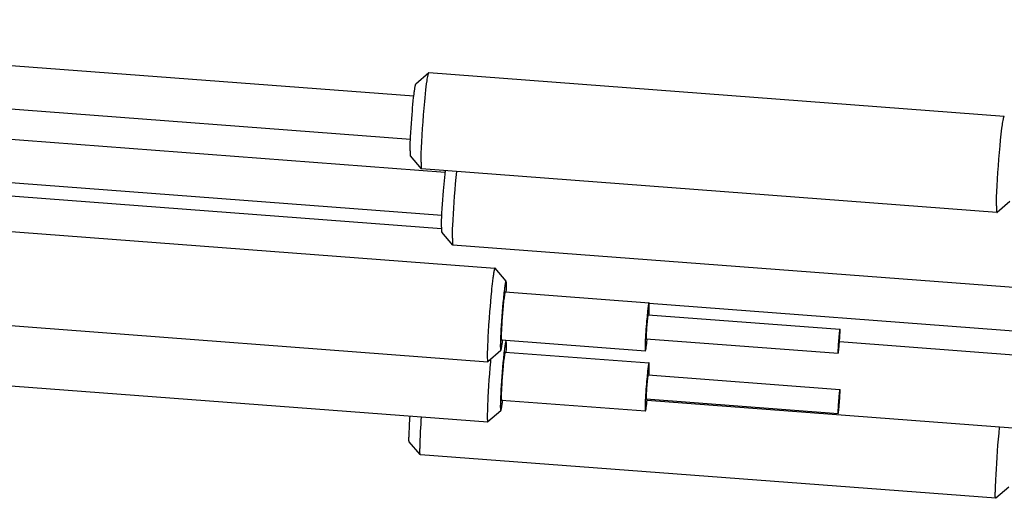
# Model space of a CAD drawing. Extents: x 0 to 1189, y 0 to 841.
# Tile 47 of 84: x 344 to 373, y 112 to 127. Entities that reach past the tile are written whole.
import ezdxf

# ---------------------------------------------------------------- set-up
doc = ezdxf.new("R2010")
doc.units = 0
doc.header["$LTSCALE"] = 65.395
doc.layers.add('mg_3b_BL7', color=7, linetype='CONTINUOUS')

# ---------------------------------------------------------------- blocks, each defined once
blk = doc.blocks.new('MG_3B_BL7', base_point=(346.87, 129.966))
at = {"layer": 'mg_3b_BL7', "color": 2, "linetype": 'CONTINUOUS'}
for p, q in [((325.261, 126.619), (355.347, 124.34)), ((325.163, 125.327), (355.244, 123.048)), ((355.792, 125.027), (355.407, 124.696)), ((355.777, 124.988), (355.779, 124.995)), ((355.779, 124.995), (355.782, 125.005)), ((373.009, 123.724), (355.795, 125.029)), ((326.201, 124.342), (356.287, 122.063)), ((326.103, 123.05), (356.184, 120.771)), ((323.717, 122.832), (356.173, 120.373)), ((355.575, 122.158), (355.244, 122.544)), ((372.792, 120.853), (355.577, 122.157)), ((373.18, 121.185), (372.795, 120.854)), ((372.775, 121.004), (372.776, 120.983)), ((340.558, 120.493), (357.773, 119.189)), ((356.514, 119.881), (356.184, 120.267)), ((373.731, 118.575), (356.517, 119.88)), ((358.106, 118.802), (357.775, 119.187)), ((358.08, 118.48), (362.383, 118.154)), ((362.387, 118.144), (393.997, 115.749)), ((362.388, 117.894), (362.389, 117.941)), ((362.391, 118.101), (362.391, 118.107)), ((362.391, 118.075), (362.391, 118.086)), ((340.346, 117.693), (357.56, 116.389)), ((362.356, 117.795), (368.094, 117.36)), ((368.098, 117.335), (368.098, 117.338)), ((368.098, 117.32), (368.098, 117.326)), ((357.962, 117.123), (357.963, 117.111)), ((357.963, 117.093), (357.963, 117.088)), ((357.971, 117.044), (362.274, 116.718)), ((358.106, 117.002), (358.077, 117.036)), ((362.297, 117.116), (362.297, 117.11)), ((362.298, 117.103), (362.298, 117.1)), ((362.302, 117.077), (368.04, 116.642)), ((362.32, 116.996), (362.325, 117.036)), ((368.082, 116.991), (393.942, 115.031)), ((357.948, 116.722), (357.563, 116.39)), ((358.08, 116.68), (362.383, 116.354)), ((362.266, 116.797), (362.266, 116.785)), ((362.268, 116.933), (362.267, 116.893)), ((362.267, 116.77), (362.267, 116.765)), ((362.287, 116.756), (362.293, 116.785)), ((368.035, 116.682), (368.036, 116.676)), ((368.036, 116.667), (368.036, 116.664)), ((357.56, 116.389), (357.563, 116.39)), ((362.388, 116.094), (362.389, 116.141)), ((362.391, 116.301), (362.391, 116.307)), ((362.391, 116.275), (362.391, 116.286)), ((340.346, 115.893), (357.56, 114.589)), ((362.356, 115.995), (368.094, 115.56)), ((368.098, 115.535), (368.098, 115.538)), ((368.098, 115.52), (368.098, 115.526)), ((357.962, 115.323), (357.963, 115.311)), ((357.963, 115.293), (357.963, 115.288)), ((357.971, 115.244), (362.274, 114.918)), ((362.297, 115.316), (362.297, 115.31)), ((362.298, 115.303), (362.298, 115.3)), ((362.302, 115.277), (368.04, 114.842)), ((362.32, 115.196), (362.325, 115.236)), ((373.27, 114.405), (362.324, 115.234)), ((357.948, 114.922), (357.563, 114.59)), ((362.266, 114.997), (362.266, 114.985)), ((362.268, 115.133), (362.267, 115.093)), ((362.267, 114.97), (362.267, 114.965)), ((362.287, 114.956), (362.293, 114.985)), ((357.56, 114.589), (357.563, 114.59)), ((368.035, 114.882), (368.036, 114.876)), ((368.036, 114.867), (368.036, 114.864)), ((355.197, 114.112), (355.197, 114.136)), ((355.538, 113.611), (355.208, 113.997)), ((355.524, 113.768), (355.524, 113.796)), ((372.755, 112.305), (355.541, 113.61)), ((373.143, 112.638), (372.758, 112.307)), ((372.739, 112.47), (372.739, 112.492)), ((372.739, 112.448), (372.739, 112.47))]:
    blk.add_line(p, q, dxfattribs=at)
for points in [[(355.561, 122.361), (355.562, 122.448), (355.564, 122.535), (355.566, 122.622), (355.573, 122.793), (355.582, 122.964), (355.594, 123.165), (355.607, 123.367), (355.621, 123.568), (355.637, 123.77), (355.654, 123.969), (355.672, 124.168), (355.683, 124.285), (355.695, 124.402), (355.708, 124.519), (355.719, 124.61), (355.73, 124.701), (355.742, 124.793), (355.749, 124.836), (355.755, 124.88), (355.763, 124.924), (355.772, 124.967)], [(355.772, 124.967), (355.773, 124.971), (355.774, 124.974), (355.774, 124.978), (355.775, 124.981), (355.776, 124.985), (355.777, 124.988)], [(355.782, 125.005), (355.783, 125.011), (355.784, 125.011), (355.784, 125.012), (355.784, 125.013), (355.784, 125.014), (355.785, 125.015), (355.785, 125.016), (355.785, 125.017), (355.786, 125.018), (355.786, 125.019), (355.786, 125.019), (355.787, 125.02), (355.787, 125.021), (355.788, 125.022), (355.788, 125.023), (355.789, 125.023), (355.789, 125.024), (355.79, 125.025), (355.79, 125.025), (355.791, 125.026), (355.792, 125.027), (355.792, 125.027)], [(355.792, 125.027), (355.792, 125.027), (355.792, 125.028), (355.792, 125.028), (355.792, 125.028), (355.793, 125.028), (355.793, 125.028), (355.793, 125.028), (355.793, 125.028), (355.793, 125.028), (355.793, 125.028), (355.793, 125.028), (355.793, 125.028), (355.793, 125.028), (355.793, 125.028), (355.793, 125.028), (355.793, 125.028), (355.793, 125.028), (355.794, 125.028), (355.794, 125.028), (355.794, 125.028), (355.794, 125.028), (355.794, 125.028), (355.794, 125.028), (355.794, 125.028), (355.794, 125.028), (355.794, 125.028), (355.794, 125.029), (355.794, 125.029), (355.794, 125.029), (355.794, 125.029), (355.794, 125.029), (355.795, 125.029), (355.795, 125.029), (355.795, 125.029), (355.795, 125.029), (355.795, 125.029), (355.795, 125.029), (355.795, 125.029)], [(355.353, 124.391), (355.357, 124.422), (355.361, 124.453), (355.365, 124.484), (355.369, 124.515), (355.372, 124.534), (355.374, 124.552), (355.377, 124.571), (355.38, 124.59), (355.384, 124.609), (355.386, 124.621), (355.388, 124.632), (355.39, 124.644), (355.392, 124.65), (355.393, 124.657), (355.395, 124.663), (355.397, 124.67), (355.398, 124.674), (355.399, 124.679), (355.401, 124.683), (355.402, 124.687), (355.403, 124.689), (355.403, 124.69), (355.404, 124.691), (355.404, 124.693), (355.405, 124.694), (355.406, 124.695), (355.407, 124.696)], [(355.248, 123.113), (355.255, 123.248), (355.264, 123.382), (355.273, 123.516), (355.283, 123.651), (355.293, 123.785), (355.302, 123.886), (355.311, 123.987), (355.32, 124.088), (355.33, 124.189), (355.341, 124.29), (355.353, 124.391)], [(372.984, 123.653), (372.986, 123.661), (372.987, 123.665), (372.987, 123.669), (372.988, 123.672), (372.989, 123.676), (372.99, 123.68), (372.991, 123.684), (372.992, 123.687), (372.993, 123.69), (372.994, 123.693), (372.994, 123.696), (372.995, 123.698), (372.996, 123.701), (372.997, 123.704), (372.998, 123.707), (372.998, 123.708), (372.999, 123.709), (372.999, 123.71), (372.999, 123.711), (373, 123.712), (373, 123.713), (373.001, 123.714), (373.001, 123.715), (373.002, 123.716), (373.002, 123.717), (373.003, 123.718), (373.003, 123.719), (373.004, 123.72), (373.004, 123.72), (373.004, 123.721), (373.005, 123.721), (373.005, 123.722), (373.005, 123.722), (373.006, 123.722), (373.006, 123.723), (373.006, 123.723), (373.007, 123.723), (373.007, 123.724), (373.007, 123.724), (373.008, 123.724), (373.008, 123.724), (373.008, 123.724), (373.009, 123.724), (373.009, 123.724)], [(373.009, 123.724), (373.009, 123.724), (373.009, 123.724), (373.009, 123.724), (373.01, 123.724), (373.01, 123.724), (373.01, 123.724), (373.01, 123.724), (373.01, 123.724), (373.01, 123.724), (373.01, 123.724), (373.01, 123.724), (373.01, 123.724), (373.01, 123.724), (373.01, 123.724), (373.01, 123.724), (373.01, 123.724), (373.01, 123.724), (373.011, 123.724), (373.011, 123.724), (373.011, 123.724), (373.011, 123.724), (373.011, 123.724), (373.011, 123.724), (373.011, 123.724), (373.011, 123.724), (373.011, 123.723), (373.011, 123.723), (373.011, 123.723), (373.011, 123.723), (373.011, 123.723), (373.011, 123.723), (373.012, 123.723), (373.012, 123.723), (373.012, 123.723), (373.012, 123.723), (373.012, 123.723), (373.012, 123.723), (373.012, 123.723)], [(372.775, 121.057), (372.776, 121.143), (372.778, 121.229), (372.781, 121.315), (372.787, 121.483), (372.796, 121.652), (372.807, 121.851), (372.82, 122.05), (372.835, 122.249), (372.85, 122.448), (372.867, 122.646), (372.884, 122.844), (372.902, 123.019), (372.92, 123.194), (372.931, 123.287), (372.942, 123.379), (372.954, 123.472), (372.961, 123.517), (372.968, 123.563), (372.975, 123.608), (372.984, 123.653)], [(355.233, 122.696), (355.234, 122.724), (355.234, 122.752), (355.235, 122.779), (355.236, 122.827), (355.237, 122.875), (355.239, 122.922), (355.241, 122.97), (355.243, 123.018), (355.245, 123.065), (355.248, 123.113)], [(355.233, 122.696), (355.233, 122.681), (355.234, 122.666), (355.234, 122.65), (355.234, 122.635), (355.234, 122.622)], [(355.234, 122.622), (355.235, 122.615), (355.235, 122.609), (355.235, 122.602), (355.236, 122.596), (355.236, 122.589), (355.236, 122.584), (355.237, 122.579), (355.237, 122.574), (355.238, 122.569), (355.239, 122.564), (355.239, 122.557)], [(355.239, 122.557), (355.24, 122.556), (355.24, 122.555), (355.24, 122.554), (355.24, 122.553), (355.241, 122.551), (355.241, 122.55), (355.241, 122.549), (355.242, 122.548), (355.242, 122.547), (355.243, 122.546), (355.243, 122.545), (355.244, 122.544)], [(355.561, 122.361), (355.561, 122.341), (355.561, 122.32), (355.561, 122.3), (355.561, 122.28), (355.562, 122.262)], [(355.562, 122.262), (355.562, 122.253), (355.562, 122.244), (355.563, 122.236), (355.563, 122.227), (355.564, 122.218), (355.565, 122.212), (355.565, 122.205), (355.566, 122.198), (355.567, 122.191), (355.568, 122.185), (355.569, 122.176)], [(355.569, 122.176), (355.569, 122.174), (355.569, 122.173), (355.569, 122.171), (355.57, 122.17), (355.57, 122.168), (355.571, 122.167), (355.571, 122.165), (355.572, 122.164), (355.572, 122.162), (355.573, 122.161), (355.574, 122.16), (355.575, 122.158)], [(355.575, 122.158), (355.575, 122.158), (355.575, 122.158), (355.575, 122.158), (355.575, 122.158), (355.575, 122.158), (355.575, 122.158), (355.575, 122.158), (355.575, 122.158), (355.575, 122.158), (355.575, 122.158), (355.576, 122.158), (355.576, 122.158), (355.576, 122.158), (355.576, 122.157), (355.576, 122.157), (355.576, 122.157), (355.576, 122.157), (355.576, 122.157), (355.576, 122.157), (355.576, 122.157), (355.576, 122.157), (355.576, 122.157), (355.576, 122.157), (355.576, 122.157), (355.576, 122.157), (355.577, 122.157), (355.577, 122.157), (355.577, 122.157), (355.577, 122.157), (355.577, 122.157), (355.577, 122.157), (355.577, 122.157), (355.577, 122.157), (355.577, 122.157), (355.577, 122.157), (355.577, 122.157), (355.577, 122.157), (355.577, 122.157)], [(356.187, 120.836), (356.195, 120.969), (356.203, 121.102), (356.212, 121.235), (356.222, 121.367), (356.232, 121.5), (356.241, 121.601), (356.25, 121.701), (356.259, 121.802), (356.269, 121.902), (356.28, 122.003), (356.291, 122.103)], [(356.5, 120.084), (356.501, 120.179), (356.504, 120.275), (356.507, 120.37), (356.511, 120.466), (356.519, 120.637), (356.529, 120.809), (356.539, 120.98), (356.552, 121.163), (356.565, 121.346), (356.579, 121.529), (356.595, 121.712), (356.612, 121.895), (356.63, 122.077)], [(356.173, 120.419), (356.173, 120.447), (356.174, 120.474), (356.174, 120.502), (356.175, 120.55), (356.177, 120.597), (356.178, 120.645), (356.18, 120.693), (356.182, 120.741), (356.185, 120.788), (356.187, 120.836)], [(372.775, 121.057), (372.775, 121.036), (372.775, 121.004)], [(372.776, 120.983), (372.776, 120.972), (372.776, 120.961), (372.776, 120.95), (372.777, 120.939), (372.777, 120.928), (372.778, 120.918)], [(372.778, 120.918), (372.778, 120.914), (372.779, 120.911), (372.779, 120.908), (372.779, 120.904), (372.779, 120.901), (372.78, 120.898), (372.78, 120.895), (372.78, 120.891), (372.781, 120.888), (372.781, 120.885), (372.782, 120.882), (372.782, 120.879), (372.782, 120.875), (372.783, 120.872), (372.784, 120.869), (372.784, 120.868), (372.784, 120.867), (372.784, 120.866), (372.784, 120.865), (372.785, 120.865), (372.785, 120.864), (372.785, 120.863), (372.785, 120.862), (372.786, 120.861), (372.786, 120.86), (372.786, 120.859), (372.787, 120.858), (372.787, 120.857), (372.788, 120.856), (372.788, 120.856), (372.788, 120.856), (372.788, 120.855), (372.788, 120.855), (372.789, 120.855), (372.789, 120.854), (372.789, 120.854), (372.789, 120.854), (372.79, 120.853), (372.79, 120.853), (372.79, 120.853), (372.791, 120.853), (372.791, 120.853), (372.791, 120.853), (372.792, 120.853)], [(372.792, 120.853), (372.792, 120.853), (372.792, 120.853), (372.792, 120.853), (372.792, 120.853), (372.792, 120.853), (372.792, 120.853), (372.792, 120.853), (372.792, 120.853), (372.792, 120.853), (372.792, 120.853), (372.792, 120.853), (372.793, 120.853), (372.793, 120.853), (372.793, 120.853), (372.793, 120.853), (372.793, 120.853), (372.793, 120.853), (372.793, 120.853), (372.793, 120.853), (372.793, 120.853), (372.793, 120.853), (372.793, 120.853), (372.793, 120.853), (372.793, 120.853), (372.794, 120.853), (372.794, 120.853), (372.794, 120.853), (372.794, 120.853), (372.794, 120.853), (372.794, 120.853), (372.794, 120.853), (372.794, 120.853), (372.794, 120.853), (372.794, 120.853), (372.794, 120.854), (372.794, 120.854), (372.794, 120.854), (372.795, 120.854)], [(356.173, 120.419), (356.173, 120.404), (356.173, 120.388), (356.173, 120.373), (356.174, 120.358), (356.174, 120.345)], [(356.174, 120.345), (356.174, 120.338), (356.174, 120.331), (356.175, 120.325), (356.175, 120.318), (356.176, 120.312), (356.176, 120.307), (356.176, 120.302), (356.177, 120.297), (356.178, 120.292), (356.178, 120.287), (356.179, 120.28)], [(356.179, 120.28), (356.179, 120.279), (356.179, 120.278), (356.18, 120.277), (356.18, 120.275), (356.18, 120.274), (356.18, 120.273), (356.181, 120.272), (356.181, 120.271), (356.182, 120.27), (356.182, 120.269), (356.183, 120.268), (356.184, 120.267)], [(356.5, 120.084), (356.5, 120.064), (356.5, 120.043), (356.501, 120.023), (356.501, 120.003), (356.501, 119.985)], [(356.501, 119.985), (356.502, 119.976), (356.502, 119.967), (356.502, 119.958), (356.503, 119.95), (356.504, 119.941), (356.504, 119.934), (356.505, 119.928), (356.506, 119.921), (356.506, 119.914), (356.507, 119.907), (356.508, 119.899)], [(356.508, 119.899), (356.509, 119.897), (356.509, 119.896), (356.509, 119.894), (356.509, 119.892), (356.51, 119.891), (356.51, 119.889), (356.511, 119.888), (356.511, 119.886), (356.512, 119.885), (356.513, 119.884), (356.513, 119.882), (356.514, 119.881)], [(356.514, 119.881), (356.514, 119.881), (356.515, 119.881), (356.515, 119.881), (356.515, 119.881), (356.515, 119.881), (356.515, 119.881), (356.515, 119.881), (356.515, 119.881), (356.515, 119.881), (356.515, 119.881), (356.515, 119.88), (356.515, 119.88), (356.515, 119.88), (356.515, 119.88), (356.515, 119.88), (356.515, 119.88), (356.516, 119.88), (356.516, 119.88), (356.516, 119.88), (356.516, 119.88), (356.516, 119.88), (356.516, 119.88), (356.516, 119.88), (356.516, 119.88), (356.516, 119.88), (356.516, 119.88), (356.516, 119.88), (356.516, 119.88), (356.516, 119.88), (356.516, 119.88), (356.517, 119.88), (356.517, 119.88), (356.517, 119.88), (356.517, 119.88), (356.517, 119.88), (356.517, 119.88), (356.517, 119.88), (356.517, 119.88)], [(357.748, 119.12), (357.743, 119.093), (357.738, 119.066), (357.733, 119.039), (357.729, 119.012), (357.725, 118.985), (357.721, 118.958), (357.717, 118.931), (357.714, 118.904), (357.701, 118.8)], [(357.773, 119.189), (357.772, 119.189), (357.772, 119.189), (357.771, 119.189), (357.771, 119.189), (357.771, 119.189), (357.77, 119.188), (357.77, 119.188), (357.77, 119.188), (357.769, 119.187), (357.769, 119.187), (357.769, 119.187), (357.768, 119.186), (357.768, 119.186), (357.768, 119.186), (357.768, 119.185), (357.767, 119.185), (357.767, 119.184), (357.766, 119.183), (357.766, 119.182), (357.765, 119.181), (357.765, 119.18), (357.764, 119.179), (357.764, 119.178), (357.763, 119.177), (357.763, 119.176), (357.763, 119.175), (357.762, 119.174), (357.762, 119.173), (357.762, 119.172), (357.761, 119.169), (357.76, 119.167), (357.759, 119.164), (357.758, 119.161), (357.757, 119.158), (357.757, 119.156), (357.756, 119.153), (357.755, 119.15), (357.754, 119.146), (357.753, 119.142), (357.752, 119.139), (357.751, 119.135), (357.751, 119.131), (357.75, 119.127), (357.748, 119.12)], [(357.775, 119.187), (357.775, 119.188), (357.775, 119.188), (357.775, 119.188), (357.775, 119.188), (357.775, 119.188), (357.775, 119.188), (357.775, 119.188), (357.775, 119.188), (357.775, 119.188), (357.775, 119.188), (357.774, 119.188), (357.774, 119.188), (357.774, 119.188), (357.774, 119.188), (357.774, 119.188), (357.774, 119.188), (357.774, 119.188), (357.774, 119.188), (357.774, 119.189), (357.774, 119.189), (357.774, 119.189), (357.774, 119.189), (357.774, 119.189), (357.774, 119.189), (357.774, 119.189), (357.773, 119.189), (357.773, 119.189), (357.773, 119.189), (357.773, 119.189), (357.773, 119.189), (357.773, 119.189), (357.773, 119.189), (357.773, 119.189), (357.773, 119.189), (357.773, 119.189), (357.773, 119.189), (357.773, 119.189), (357.773, 119.189)], [(357.701, 118.8), (357.692, 118.723), (357.683, 118.645), (357.675, 118.568), (357.667, 118.491)], [(358.106, 118.802), (358.105, 118.802), (358.105, 118.803), (358.104, 118.803), (358.103, 118.803), (358.102, 118.802), (358.101, 118.802), (358.101, 118.801), (358.1, 118.8), (358.099, 118.799), (358.098, 118.796), (358.097, 118.793), (358.096, 118.79), (358.094, 118.785), (358.093, 118.781), (358.092, 118.776), (358.089, 118.766), (358.087, 118.756), (358.085, 118.745), (358.083, 118.735), (358.079, 118.715), (358.076, 118.696), (358.072, 118.676), (358.069, 118.65), (358.065, 118.625), (358.061, 118.599), (358.055, 118.553), (358.05, 118.507), (358.043, 118.452), (358.037, 118.396), (358.031, 118.34), (358.025, 118.284)], [(358.112, 118.478), (358.113, 118.51), (358.114, 118.543), (358.115, 118.576), (358.116, 118.608), (358.116, 118.628), (358.116, 118.648), (358.116, 118.668), (358.116, 118.688), (358.116, 118.708), (358.115, 118.721), (358.115, 118.733), (358.114, 118.745), (358.114, 118.752), (358.114, 118.759), (358.113, 118.766), (358.112, 118.773), (358.112, 118.778), (358.111, 118.783), (358.11, 118.787), (358.11, 118.792), (358.109, 118.794), (358.109, 118.795), (358.109, 118.797), (358.108, 118.798), (358.107, 118.799), (358.107, 118.801), (358.106, 118.802)], [(357.667, 118.491), (357.652, 118.342), (357.638, 118.194), (357.626, 118.045), (357.613, 117.896), (357.598, 117.691), (357.584, 117.485), (357.571, 117.28), (357.563, 117.141), (357.556, 117.002), (357.551, 116.883), (357.547, 116.764), (357.545, 116.671), (357.544, 116.578), (357.544, 116.536), (357.545, 116.494), (357.547, 116.452)], [(358.08, 118.48), (358.078, 118.479), (358.078, 118.479), (358.077, 118.478), (358.075, 118.475), (358.075, 118.473), (358.074, 118.471), (358.071, 118.461), (358.069, 118.452), (358.067, 118.442), (358.064, 118.427), (358.061, 118.411), (358.058, 118.396), (358.054, 118.364), (358.049, 118.333), (358.044, 118.293), (358.039, 118.254), (358.034, 118.208), (358.029, 118.162), (358.024, 118.111), (358.019, 118.06), (358.009, 117.949), (357.999, 117.833), (357.99, 117.716), (357.982, 117.602), (357.975, 117.488), (357.972, 117.431), (357.969, 117.373), (357.966, 117.315), (357.964, 117.257), (357.963, 117.199), (357.962, 117.141)], [(358.025, 118.284), (358.013, 118.156), (358.001, 118.028), (357.99, 117.89), (357.979, 117.753), (357.969, 117.615), (357.96, 117.478), (357.952, 117.351), (357.945, 117.224), (357.942, 117.152), (357.939, 117.08), (357.937, 117.008), (357.935, 116.963), (357.935, 116.919), (357.934, 116.882), (357.934, 116.845), (357.935, 116.816), (357.935, 116.788), (357.936, 116.768), (357.938, 116.747), (357.939, 116.741), (357.94, 116.734), (357.941, 116.73), (357.943, 116.725), (357.943, 116.724), (357.944, 116.722), (357.945, 116.721), (357.947, 116.721), (357.948, 116.722)], [(362.383, 118.154), (362.382, 118.152), (362.38, 118.15), (362.379, 118.148), (362.378, 118.146), (362.377, 118.144), (362.376, 118.142), (362.376, 118.14), (362.375, 118.138), (362.374, 118.136), (362.374, 118.133), (362.373, 118.128), (362.371, 118.122)], [(362.387, 118.148), (362.387, 118.148), (362.386, 118.149), (362.386, 118.149), (362.386, 118.15), (362.386, 118.15), (362.386, 118.151), (362.386, 118.151), (362.386, 118.152), (362.385, 118.152), (362.385, 118.152), (362.385, 118.153), (362.385, 118.153), (362.384, 118.153), (362.384, 118.154), (362.384, 118.154), (362.383, 118.154)], [(362.391, 118.107), (362.391, 118.11), (362.39, 118.113), (362.39, 118.115), (362.39, 118.118), (362.39, 118.121), (362.39, 118.124), (362.39, 118.126), (362.389, 118.129), (362.389, 118.13), (362.389, 118.132), (362.389, 118.134), (362.389, 118.136), (362.388, 118.137), (362.388, 118.139), (362.388, 118.14), (362.388, 118.141), (362.388, 118.143), (362.387, 118.144), (362.387, 118.146), (362.387, 118.148)], [(362.371, 118.122), (362.367, 118.1), (362.365, 118.089), (362.364, 118.081), (362.362, 118.074), (362.361, 118.066), (362.358, 118.044), (362.355, 118.021), (362.352, 117.999), (362.349, 117.976), (362.345, 117.946), (362.342, 117.916), (362.338, 117.886), (362.333, 117.841), (362.329, 117.796)], [(362.383, 117.793), (362.385, 117.832), (362.388, 117.894)], [(362.389, 117.941), (362.39, 117.964), (362.391, 117.987), (362.391, 118.01), (362.391, 118.034), (362.391, 118.057)], [(362.391, 118.086), (362.391, 118.092), (362.391, 118.101)], [(362.391, 118.057), (362.391, 118.063), (362.391, 118.075)], [(362.329, 117.796), (362.323, 117.734), (362.317, 117.673), (362.311, 117.611), (362.305, 117.53), (362.298, 117.448), (362.292, 117.366), (362.286, 117.284), (362.281, 117.202), (362.277, 117.12), (362.272, 117.038)], [(362.344, 117.742), (362.342, 117.732), (362.341, 117.721), (362.338, 117.702), (362.336, 117.682), (362.333, 117.659), (362.331, 117.636), (362.327, 117.601), (362.324, 117.565), (362.321, 117.53), (362.316, 117.471), (362.311, 117.413), (362.307, 117.356), (362.304, 117.299), (362.302, 117.27), (362.301, 117.241), (362.299, 117.212), (362.298, 117.183), (362.298, 117.154), (362.297, 117.125)], [(362.35, 117.779), (362.349, 117.776), (362.348, 117.771), (362.347, 117.765), (362.346, 117.759), (362.344, 117.742)], [(362.356, 117.795), (362.355, 117.795), (362.354, 117.794), (362.354, 117.793), (362.353, 117.792), (362.353, 117.79), (362.352, 117.787), (362.352, 117.785), (362.35, 117.779)], [(368.082, 117.307), (368.08, 117.297), (368.079, 117.286), (368.076, 117.267), (368.074, 117.247), (368.071, 117.224), (368.069, 117.201), (368.065, 117.166), (368.062, 117.13), (368.059, 117.095), (368.054, 117.037), (368.049, 116.978), (368.045, 116.921), (368.042, 116.864), (368.04, 116.835), (368.039, 116.806), (368.037, 116.777), (368.036, 116.748), (368.036, 116.719), (368.035, 116.69)], [(368.052, 116.695), (368.053, 116.705), (368.055, 116.716), (368.057, 116.735), (368.06, 116.755), (368.062, 116.778), (368.065, 116.801), (368.068, 116.836), (368.072, 116.872), (368.075, 116.907), (368.08, 116.965), (368.084, 117.024), (368.088, 117.081), (368.092, 117.138), (368.093, 117.167), (368.095, 117.196), (368.096, 117.225), (368.097, 117.254), (368.098, 117.283), (368.098, 117.312)], [(368.088, 117.344), (368.088, 117.341), (368.086, 117.336), (368.085, 117.33), (368.084, 117.324), (368.082, 117.307)], [(368.094, 117.36), (368.093, 117.36), (368.093, 117.359), (368.092, 117.359), (368.092, 117.357), (368.091, 117.355), (368.09, 117.353), (368.09, 117.35), (368.088, 117.344)], [(368.096, 117.357), (368.096, 117.357), (368.096, 117.358), (368.096, 117.358), (368.096, 117.358), (368.095, 117.358), (368.095, 117.359), (368.095, 117.359), (368.095, 117.359), (368.095, 117.359), (368.095, 117.359), (368.095, 117.36), (368.095, 117.36), (368.095, 117.36), (368.094, 117.36), (368.094, 117.36), (368.094, 117.36)], [(368.098, 117.338), (368.098, 117.339), (368.098, 117.341), (368.098, 117.342), (368.097, 117.344), (368.097, 117.345), (368.097, 117.346), (368.097, 117.347), (368.097, 117.348), (368.097, 117.349), (368.097, 117.35), (368.097, 117.351), (368.097, 117.352), (368.097, 117.352), (368.096, 117.353), (368.096, 117.354), (368.096, 117.354), (368.096, 117.355), (368.096, 117.356), (368.096, 117.357)], [(368.098, 117.326), (368.098, 117.329), (368.098, 117.332), (368.098, 117.335)], [(368.098, 117.312), (368.098, 117.315), (368.098, 117.32)], [(357.948, 116.722), (357.949, 116.723), (357.95, 116.724), (357.951, 116.725), (357.951, 116.726), (357.952, 116.727), (357.952, 116.728), (357.953, 116.729), (357.954, 116.733), (357.956, 116.737), (357.957, 116.741), (357.958, 116.745), (357.96, 116.751), (357.961, 116.757), (357.962, 116.763), (357.964, 116.769), (357.966, 116.779), (357.968, 116.789), (357.97, 116.8), (357.973, 116.817), (357.976, 116.833), (357.978, 116.85), (357.981, 116.867), (357.983, 116.884), (357.987, 116.912), (357.991, 116.94), (357.995, 116.968), (357.998, 116.995)], [(357.962, 117.141), (357.962, 117.135), (357.962, 117.123)], [(357.963, 117.111), (357.963, 117.105), (357.963, 117.099), (357.963, 117.093)], [(357.963, 117.088), (357.963, 117.085), (357.964, 117.082), (357.964, 117.079), (357.964, 117.077), (357.964, 117.074), (357.964, 117.071), (357.965, 117.069), (357.965, 117.067), (357.965, 117.065), (357.965, 117.064), (357.965, 117.062), (357.966, 117.06), (357.966, 117.059), (357.966, 117.058), (357.966, 117.056), (357.966, 117.055), (357.967, 117.053), (357.967, 117.052), (357.967, 117.05)], [(357.967, 117.05), (357.967, 117.049), (357.967, 117.049), (357.968, 117.048), (357.968, 117.048), (357.968, 117.047), (357.968, 117.047), (357.968, 117.046), (357.968, 117.046), (357.969, 117.045), (357.969, 117.045), (357.969, 117.045), (357.969, 117.044), (357.97, 117.044), (357.97, 117.044), (357.97, 117.044), (357.971, 117.044)], [(358.106, 117.002), (358.105, 117.002), (358.105, 117.003), (358.104, 117.003), (358.103, 117.003), (358.102, 117.002), (358.101, 117.002), (358.101, 117.001), (358.1, 117), (358.099, 116.999), (358.098, 116.996), (358.097, 116.993), (358.096, 116.99), (358.094, 116.985), (358.093, 116.981), (358.092, 116.976), (358.089, 116.966), (358.087, 116.956), (358.085, 116.945), (358.083, 116.935), (358.079, 116.915), (358.076, 116.896), (358.072, 116.876), (358.069, 116.85), (358.065, 116.825), (358.061, 116.799), (358.055, 116.753), (358.05, 116.707), (358.043, 116.652), (358.037, 116.596), (358.031, 116.54), (358.025, 116.484)], [(358.112, 116.678), (358.113, 116.71), (358.114, 116.743), (358.115, 116.776), (358.116, 116.808), (358.116, 116.828), (358.116, 116.848), (358.116, 116.868), (358.116, 116.888), (358.116, 116.908), (358.115, 116.921), (358.115, 116.933), (358.114, 116.945), (358.114, 116.952), (358.114, 116.959), (358.113, 116.966), (358.112, 116.973), (358.112, 116.978), (358.111, 116.983), (358.11, 116.987), (358.11, 116.992), (358.109, 116.994), (358.109, 116.995), (358.109, 116.997), (358.108, 116.998), (358.107, 116.999), (358.107, 117.001), (358.106, 117.002)], [(362.272, 117.038), (362.271, 117.005), (362.27, 116.972), (362.268, 116.933)], [(362.297, 117.125), (362.297, 117.122), (362.297, 117.116)], [(362.297, 117.11), (362.298, 117.107), (362.298, 117.103)], [(362.298, 117.1), (362.298, 117.099), (362.298, 117.097), (362.298, 117.096), (362.298, 117.095), (362.298, 117.093), (362.298, 117.092), (362.298, 117.091), (362.298, 117.089), (362.298, 117.088), (362.299, 117.088), (362.299, 117.087), (362.299, 117.086), (362.299, 117.085), (362.299, 117.084), (362.299, 117.084), (362.299, 117.083), (362.299, 117.082), (362.299, 117.082), (362.3, 117.081), (362.3, 117.08)], [(362.3, 117.08), (362.3, 117.079), (362.3, 117.079), (362.3, 117.079), (362.3, 117.079), (362.3, 117.078), (362.3, 117.078), (362.3, 117.078), (362.3, 117.078), (362.3, 117.078), (362.301, 117.077), (362.301, 117.077), (362.301, 117.077), (362.301, 117.077), (362.301, 117.077), (362.301, 117.077), (362.302, 117.077)], [(362.306, 116.875), (362.309, 116.902), (362.313, 116.929), (362.32, 116.996)], [(358.08, 116.68), (358.078, 116.679), (358.078, 116.679), (358.077, 116.678), (358.075, 116.675), (358.075, 116.673), (358.074, 116.671), (358.071, 116.661), (358.069, 116.652), (358.067, 116.642), (358.064, 116.627), (358.061, 116.611), (358.058, 116.596), (358.054, 116.564), (358.049, 116.533), (358.044, 116.493), (358.039, 116.454), (358.034, 116.408), (358.029, 116.362), (358.024, 116.311), (358.019, 116.26), (358.009, 116.149), (357.999, 116.033), (357.99, 115.916), (357.982, 115.802), (357.975, 115.688), (357.972, 115.631), (357.969, 115.573), (357.966, 115.515), (357.964, 115.457), (357.963, 115.399), (357.962, 115.341)], [(362.267, 116.893), (362.267, 116.874), (362.266, 116.854), (362.266, 116.834), (362.266, 116.815)], [(362.266, 116.815), (362.266, 116.809), (362.266, 116.797)], [(362.266, 116.785), (362.266, 116.779), (362.267, 116.77)], [(362.267, 116.765), (362.267, 116.762), (362.267, 116.759), (362.267, 116.756), (362.267, 116.753), (362.267, 116.751), (362.268, 116.748), (362.268, 116.745), (362.268, 116.743), (362.268, 116.741), (362.268, 116.739), (362.269, 116.738), (362.269, 116.736), (362.269, 116.734), (362.269, 116.733), (362.269, 116.732), (362.27, 116.73), (362.27, 116.729), (362.27, 116.727), (362.27, 116.726), (362.271, 116.724)], [(362.271, 116.724), (362.271, 116.723), (362.271, 116.723), (362.271, 116.722), (362.271, 116.722), (362.271, 116.721), (362.272, 116.721), (362.272, 116.72), (362.272, 116.72), (362.272, 116.719), (362.272, 116.719), (362.273, 116.719), (362.273, 116.718), (362.273, 116.718), (362.274, 116.718), (362.274, 116.718), (362.274, 116.718)], [(362.274, 116.718), (362.276, 116.719), (362.277, 116.721), (362.278, 116.723), (362.279, 116.725), (362.28, 116.727), (362.281, 116.729), (362.282, 116.731), (362.282, 116.733), (362.283, 116.736), (362.284, 116.741), (362.285, 116.746), (362.286, 116.751), (362.287, 116.756)], [(362.293, 116.785), (362.295, 116.795), (362.296, 116.805), (362.298, 116.815), (362.299, 116.825), (362.306, 116.875)], [(368.035, 116.69), (368.035, 116.687), (368.035, 116.682)], [(368.036, 116.676), (368.036, 116.673), (368.036, 116.67), (368.036, 116.667)], [(368.036, 116.664), (368.036, 116.663), (368.036, 116.661), (368.036, 116.66), (368.036, 116.658), (368.036, 116.657), (368.036, 116.656), (368.036, 116.654), (368.037, 116.654), (368.037, 116.653), (368.037, 116.652), (368.037, 116.651), (368.037, 116.65), (368.037, 116.65), (368.037, 116.649), (368.037, 116.648), (368.037, 116.647), (368.038, 116.647), (368.038, 116.646), (368.038, 116.645)], [(368.04, 116.642), (368.04, 116.642), (368.041, 116.643), (368.042, 116.643), (368.042, 116.645), (368.043, 116.647), (368.043, 116.649), (368.044, 116.652), (368.045, 116.658)], [(368.045, 116.658), (368.046, 116.661), (368.047, 116.666), (368.048, 116.672), (368.049, 116.678), (368.052, 116.695)], [(357.638, 116.384), (357.622, 116.204), (357.608, 116.025), (357.595, 115.845), (357.583, 115.673), (357.572, 115.5), (357.562, 115.328), (357.557, 115.223), (357.553, 115.118), (357.549, 115.014), (357.546, 114.909), (357.545, 114.833), (357.544, 114.757), (357.545, 114.722), (357.545, 114.687), (357.547, 114.652)], [(357.547, 116.452), (357.547, 116.449), (357.548, 116.446), (357.548, 116.442), (357.548, 116.439), (357.548, 116.436), (357.549, 116.433), (357.549, 116.43), (357.549, 116.427), (357.55, 116.424), (357.55, 116.42), (357.551, 116.417), (357.551, 116.414), (357.552, 116.411), (357.552, 116.408), (357.553, 116.405), (357.553, 116.404), (357.553, 116.403), (357.553, 116.402), (357.553, 116.402), (357.554, 116.401), (357.554, 116.4), (357.554, 116.399), (357.554, 116.398), (357.555, 116.397), (357.555, 116.396), (357.555, 116.395), (357.556, 116.394), (357.556, 116.393), (357.556, 116.393), (357.557, 116.392), (357.557, 116.392), (357.557, 116.392), (357.557, 116.391), (357.557, 116.391), (357.558, 116.391), (357.558, 116.39), (357.558, 116.39), (357.558, 116.39), (357.559, 116.39), (357.559, 116.389), (357.559, 116.389), (357.56, 116.389), (357.56, 116.389), (357.56, 116.389)], [(358.025, 116.484), (358.013, 116.356), (358.001, 116.228), (357.99, 116.09), (357.979, 115.953), (357.969, 115.815), (357.96, 115.678), (357.952, 115.551), (357.945, 115.424), (357.942, 115.352), (357.939, 115.28), (357.937, 115.208), (357.935, 115.163), (357.935, 115.119), (357.934, 115.082), (357.934, 115.045), (357.935, 115.016), (357.935, 114.988), (357.936, 114.968), (357.938, 114.947), (357.939, 114.941), (357.94, 114.934), (357.941, 114.93), (357.943, 114.925), (357.943, 114.924), (357.944, 114.922), (357.945, 114.921), (357.947, 114.921), (357.948, 114.922)], [(368.038, 116.645), (368.038, 116.645), (368.038, 116.644), (368.038, 116.644), (368.038, 116.644), (368.038, 116.644), (368.038, 116.643), (368.038, 116.643), (368.038, 116.643), (368.038, 116.643), (368.039, 116.643), (368.039, 116.642), (368.039, 116.642), (368.039, 116.642), (368.039, 116.642), (368.039, 116.642), (368.04, 116.642)], [(362.371, 116.322), (362.367, 116.3), (362.365, 116.289), (362.364, 116.281), (362.362, 116.274), (362.361, 116.266), (362.358, 116.244), (362.355, 116.221), (362.352, 116.199), (362.349, 116.176), (362.345, 116.146), (362.342, 116.116), (362.338, 116.086), (362.333, 116.041), (362.329, 115.996)], [(362.383, 116.354), (362.382, 116.352), (362.38, 116.35), (362.379, 116.348), (362.378, 116.346), (362.377, 116.344), (362.376, 116.342), (362.376, 116.34), (362.375, 116.338), (362.374, 116.336), (362.374, 116.333), (362.373, 116.328), (362.371, 116.322)], [(362.387, 116.348), (362.387, 116.348), (362.386, 116.349), (362.386, 116.349), (362.386, 116.35), (362.386, 116.35), (362.386, 116.351), (362.386, 116.351), (362.386, 116.352), (362.385, 116.352), (362.385, 116.352), (362.385, 116.353), (362.385, 116.353), (362.384, 116.353), (362.384, 116.354), (362.384, 116.354), (362.383, 116.354)], [(362.383, 115.993), (362.385, 116.032), (362.388, 116.094)], [(362.391, 116.307), (362.391, 116.31), (362.39, 116.313), (362.39, 116.315), (362.39, 116.318), (362.39, 116.321), (362.39, 116.324), (362.39, 116.326), (362.389, 116.329), (362.389, 116.33), (362.389, 116.332), (362.389, 116.334), (362.389, 116.336), (362.388, 116.337), (362.388, 116.339), (362.388, 116.34), (362.388, 116.341), (362.388, 116.343), (362.387, 116.344), (362.387, 116.346), (362.387, 116.348)], [(362.389, 116.141), (362.39, 116.164), (362.391, 116.187), (362.391, 116.21), (362.391, 116.234), (362.391, 116.257)], [(362.391, 116.286), (362.391, 116.292), (362.391, 116.301)], [(362.391, 116.257), (362.391, 116.263), (362.391, 116.275)], [(362.329, 115.996), (362.323, 115.934), (362.317, 115.873), (362.311, 115.811), (362.305, 115.73), (362.298, 115.648), (362.292, 115.566), (362.286, 115.484), (362.281, 115.402), (362.277, 115.32), (362.272, 115.238)], [(362.344, 115.942), (362.342, 115.932), (362.341, 115.921), (362.338, 115.902), (362.336, 115.882), (362.333, 115.859), (362.331, 115.836), (362.327, 115.801), (362.324, 115.765), (362.321, 115.73), (362.316, 115.671), (362.311, 115.613), (362.307, 115.556), (362.304, 115.499), (362.302, 115.47), (362.301, 115.441), (362.299, 115.412), (362.298, 115.383), (362.298, 115.354), (362.297, 115.325)], [(362.35, 115.979), (362.349, 115.976), (362.348, 115.971), (362.347, 115.965), (362.346, 115.959), (362.344, 115.942)], [(362.356, 115.995), (362.355, 115.995), (362.354, 115.994), (362.354, 115.993), (362.353, 115.992), (362.353, 115.99), (362.352, 115.987), (362.352, 115.985), (362.35, 115.979)], [(368.082, 115.507), (368.08, 115.497), (368.079, 115.486), (368.076, 115.467), (368.074, 115.447), (368.071, 115.424), (368.069, 115.401), (368.065, 115.366), (368.062, 115.33), (368.059, 115.295), (368.054, 115.237), (368.049, 115.178), (368.045, 115.121), (368.042, 115.064), (368.04, 115.035), (368.039, 115.006), (368.037, 114.977), (368.036, 114.948), (368.036, 114.919), (368.035, 114.89)], [(368.052, 114.895), (368.053, 114.905), (368.055, 114.916), (368.057, 114.935), (368.06, 114.955), (368.062, 114.978), (368.065, 115.001), (368.068, 115.036), (368.072, 115.072), (368.075, 115.107), (368.08, 115.165), (368.084, 115.224), (368.088, 115.281), (368.092, 115.338), (368.093, 115.367), (368.095, 115.396), (368.096, 115.425), (368.097, 115.454), (368.098, 115.483), (368.098, 115.512)], [(368.088, 115.544), (368.088, 115.541), (368.086, 115.536), (368.085, 115.53), (368.084, 115.524), (368.082, 115.507)], [(368.094, 115.56), (368.093, 115.56), (368.093, 115.559), (368.092, 115.559), (368.092, 115.557), (368.091, 115.555), (368.09, 115.553), (368.09, 115.55), (368.088, 115.544)], [(368.096, 115.557), (368.096, 115.557), (368.096, 115.558), (368.096, 115.558), (368.096, 115.558), (368.095, 115.558), (368.095, 115.559), (368.095, 115.559), (368.095, 115.559), (368.095, 115.559), (368.095, 115.559), (368.095, 115.56), (368.095, 115.56), (368.095, 115.56), (368.094, 115.56), (368.094, 115.56), (368.094, 115.56)], [(368.098, 115.538), (368.098, 115.539), (368.098, 115.541), (368.098, 115.542), (368.097, 115.544), (368.097, 115.545), (368.097, 115.546), (368.097, 115.547), (368.097, 115.548), (368.097, 115.549), (368.097, 115.55), (368.097, 115.551), (368.097, 115.552), (368.097, 115.552), (368.096, 115.553), (368.096, 115.554), (368.096, 115.554), (368.096, 115.555), (368.096, 115.556), (368.096, 115.557)], [(368.098, 115.526), (368.098, 115.529), (368.098, 115.532), (368.098, 115.535)], [(368.098, 115.512), (368.098, 115.515), (368.098, 115.52)], [(357.948, 114.922), (357.949, 114.923), (357.95, 114.924), (357.951, 114.925), (357.951, 114.926), (357.952, 114.927), (357.952, 114.928), (357.953, 114.929), (357.954, 114.933), (357.956, 114.937), (357.957, 114.941), (357.958, 114.945), (357.96, 114.951), (357.961, 114.957), (357.962, 114.963), (357.964, 114.969), (357.966, 114.979), (357.968, 114.989), (357.97, 115), (357.973, 115.017), (357.976, 115.033), (357.978, 115.05), (357.981, 115.067), (357.983, 115.084), (357.987, 115.112), (357.991, 115.14), (357.995, 115.168), (357.998, 115.195)], [(357.962, 115.341), (357.962, 115.335), (357.962, 115.323)], [(357.963, 115.311), (357.963, 115.305), (357.963, 115.299), (357.963, 115.293)], [(357.963, 115.288), (357.963, 115.285), (357.964, 115.282), (357.964, 115.279), (357.964, 115.277), (357.964, 115.274), (357.964, 115.271), (357.965, 115.269), (357.965, 115.267), (357.965, 115.265), (357.965, 115.264), (357.965, 115.262), (357.966, 115.26), (357.966, 115.259), (357.966, 115.258), (357.966, 115.256), (357.966, 115.255), (357.967, 115.253), (357.967, 115.252), (357.967, 115.25)], [(357.967, 115.25), (357.967, 115.249), (357.967, 115.249), (357.968, 115.248), (357.968, 115.248), (357.968, 115.247), (357.968, 115.247), (357.968, 115.246), (357.968, 115.246), (357.969, 115.245), (357.969, 115.245), (357.969, 115.245), (357.969, 115.244), (357.97, 115.244), (357.97, 115.244), (357.97, 115.244), (357.971, 115.244)], [(362.272, 115.238), (362.271, 115.205), (362.27, 115.172), (362.268, 115.133)], [(362.297, 115.325), (362.297, 115.322), (362.297, 115.316)], [(362.297, 115.31), (362.298, 115.307), (362.298, 115.303)], [(362.298, 115.3), (362.298, 115.299), (362.298, 115.297), (362.298, 115.296), (362.298, 115.295), (362.298, 115.293), (362.298, 115.292), (362.298, 115.291), (362.298, 115.289), (362.298, 115.288), (362.299, 115.288), (362.299, 115.287), (362.299, 115.286), (362.299, 115.285), (362.299, 115.284), (362.299, 115.284), (362.299, 115.283), (362.299, 115.282), (362.299, 115.282), (362.3, 115.281), (362.3, 115.28)], [(362.3, 115.28), (362.3, 115.279), (362.3, 115.279), (362.3, 115.279), (362.3, 115.279), (362.3, 115.278), (362.3, 115.278), (362.3, 115.278), (362.3, 115.278), (362.3, 115.278), (362.301, 115.277), (362.301, 115.277), (362.301, 115.277), (362.301, 115.277), (362.301, 115.277), (362.301, 115.277), (362.302, 115.277)], [(362.306, 115.075), (362.309, 115.102), (362.313, 115.129), (362.32, 115.196)], [(362.267, 115.093), (362.267, 115.074), (362.266, 115.054), (362.266, 115.034), (362.266, 115.015)], [(362.266, 115.015), (362.266, 115.009), (362.266, 114.997)], [(362.266, 114.985), (362.266, 114.979), (362.267, 114.97)], [(362.267, 114.965), (362.267, 114.962), (362.267, 114.959), (362.267, 114.956), (362.267, 114.953), (362.267, 114.951), (362.268, 114.948), (362.268, 114.945), (362.268, 114.943), (362.268, 114.941), (362.268, 114.939), (362.269, 114.938), (362.269, 114.936), (362.269, 114.934), (362.269, 114.933), (362.269, 114.932), (362.27, 114.93), (362.27, 114.929), (362.27, 114.927), (362.27, 114.926), (362.271, 114.924)], [(362.271, 114.924), (362.271, 114.923), (362.271, 114.923), (362.271, 114.922), (362.271, 114.922), (362.271, 114.921), (362.272, 114.921), (362.272, 114.92), (362.272, 114.92), (362.272, 114.919), (362.272, 114.919), (362.273, 114.919), (362.273, 114.918), (362.273, 114.918), (362.274, 114.918), (362.274, 114.918), (362.274, 114.918)], [(362.274, 114.918), (362.276, 114.919), (362.277, 114.921), (362.278, 114.923), (362.279, 114.925), (362.28, 114.927), (362.281, 114.929), (362.282, 114.931), (362.282, 114.933), (362.283, 114.936), (362.284, 114.941), (362.285, 114.946), (362.286, 114.951), (362.287, 114.956)], [(362.293, 114.985), (362.295, 114.995), (362.296, 115.005), (362.298, 115.015), (362.299, 115.025), (362.306, 115.075)], [(368.035, 114.89), (368.035, 114.887), (368.035, 114.882)], [(368.045, 114.858), (368.046, 114.861), (368.047, 114.866), (368.048, 114.872), (368.049, 114.878), (368.052, 114.895)], [(355.223, 114.766), (355.218, 114.693), (355.214, 114.621), (355.21, 114.548), (355.207, 114.475), (355.204, 114.402), (355.202, 114.364), (355.201, 114.326), (355.199, 114.288), (355.198, 114.25), (355.198, 114.212), (355.197, 114.174), (355.197, 114.136)], [(355.565, 114.74), (355.558, 114.631), (355.552, 114.522), (355.546, 114.413), (355.54, 114.303), (355.535, 114.194), (355.532, 114.137), (355.53, 114.08), (355.528, 114.024), (355.526, 113.967), (355.525, 113.91), (355.525, 113.853), (355.524, 113.796)], [(357.547, 114.652), (357.547, 114.649), (357.548, 114.646), (357.548, 114.642), (357.548, 114.639), (357.548, 114.636), (357.549, 114.633), (357.549, 114.63), (357.549, 114.627), (357.55, 114.624), (357.55, 114.62), (357.551, 114.617), (357.551, 114.614), (357.552, 114.611), (357.552, 114.608), (357.553, 114.605), (357.553, 114.604), (357.553, 114.603), (357.553, 114.602), (357.553, 114.602), (357.554, 114.601), (357.554, 114.6), (357.554, 114.599), (357.554, 114.598), (357.555, 114.597), (357.555, 114.596), (357.555, 114.595), (357.556, 114.594), (357.556, 114.593), (357.556, 114.593), (357.557, 114.592), (357.557, 114.592), (357.557, 114.592), (357.557, 114.591), (357.557, 114.591), (357.558, 114.591), (357.558, 114.59), (357.558, 114.59), (357.558, 114.59), (357.559, 114.59), (357.559, 114.589), (357.559, 114.589), (357.56, 114.589), (357.56, 114.589), (357.56, 114.589)], [(368.036, 114.876), (368.036, 114.873), (368.036, 114.87), (368.036, 114.867)], [(368.036, 114.864), (368.036, 114.863), (368.036, 114.861), (368.036, 114.86), (368.036, 114.858), (368.036, 114.857), (368.036, 114.856), (368.036, 114.854), (368.037, 114.854), (368.037, 114.853), (368.037, 114.852), (368.037, 114.851), (368.037, 114.85), (368.037, 114.85), (368.037, 114.849), (368.037, 114.848), (368.037, 114.847), (368.038, 114.847), (368.038, 114.846), (368.038, 114.845)], [(368.038, 114.845), (368.038, 114.845), (368.038, 114.844), (368.038, 114.844), (368.038, 114.844), (368.038, 114.844), (368.038, 114.843), (368.038, 114.843), (368.038, 114.843), (368.038, 114.843), (368.039, 114.843), (368.039, 114.842), (368.039, 114.842), (368.039, 114.842), (368.039, 114.842), (368.039, 114.842), (368.04, 114.842)], [(368.04, 114.842), (368.04, 114.842), (368.041, 114.843), (368.042, 114.843), (368.042, 114.845), (368.043, 114.847), (368.043, 114.849), (368.044, 114.852), (368.045, 114.858)], [(372.862, 114.436), (372.844, 114.256), (372.828, 114.075), (372.813, 113.894), (372.799, 113.713), (372.786, 113.532), (372.774, 113.351), (372.764, 113.186), (372.755, 113.02), (372.748, 112.855), (372.745, 112.782), (372.742, 112.71), (372.74, 112.637), (372.739, 112.564), (372.739, 112.492)], [(355.208, 113.997), (355.207, 113.998), (355.206, 113.999), (355.206, 114.001), (355.205, 114.002), (355.205, 114.004), (355.204, 114.005), (355.204, 114.006), (355.204, 114.008), (355.203, 114.009), (355.203, 114.011), (355.203, 114.012), (355.203, 114.014), (355.202, 114.018), (355.201, 114.022), (355.201, 114.027), (355.2, 114.031), (355.2, 114.037), (355.199, 114.043), (355.199, 114.048), (355.199, 114.054), (355.199, 114.06), (355.198, 114.066), (355.198, 114.077), (355.198, 114.089), (355.197, 114.101), (355.197, 114.112)], [(355.531, 113.636), (355.53, 113.642), (355.53, 113.648), (355.529, 113.654), (355.528, 113.661), (355.528, 113.667), (355.527, 113.673), (355.527, 113.679), (355.527, 113.686), (355.526, 113.692), (355.526, 113.698), (355.526, 113.712), (355.525, 113.726), (355.525, 113.74), (355.525, 113.754), (355.524, 113.768)], [(355.538, 113.611), (355.538, 113.612), (355.538, 113.612), (355.538, 113.612), (355.537, 113.613), (355.537, 113.613), (355.537, 113.614), (355.537, 113.614), (355.536, 113.614), (355.536, 113.615), (355.536, 113.615), (355.536, 113.616), (355.536, 113.616), (355.536, 113.617), (355.535, 113.617), (355.535, 113.617), (355.535, 113.618), (355.535, 113.618), (355.535, 113.619), (355.535, 113.619), (355.535, 113.62), (355.534, 113.621), (355.534, 113.622), (355.534, 113.624), (355.533, 113.625), (355.533, 113.626), (355.533, 113.628), (355.532, 113.629), (355.532, 113.63), (355.532, 113.632), (355.532, 113.633), (355.531, 113.634), (355.531, 113.636)], [(355.541, 113.61), (355.541, 113.61), (355.541, 113.61), (355.541, 113.61), (355.541, 113.61), (355.541, 113.61), (355.541, 113.61), (355.541, 113.61), (355.54, 113.61), (355.54, 113.61), (355.54, 113.61), (355.54, 113.61), (355.54, 113.61), (355.54, 113.61), (355.54, 113.61), (355.54, 113.61), (355.54, 113.61), (355.54, 113.61), (355.54, 113.61), (355.54, 113.61), (355.54, 113.61), (355.54, 113.61), (355.539, 113.61), (355.539, 113.61), (355.539, 113.61), (355.539, 113.61), (355.539, 113.61), (355.539, 113.611), (355.539, 113.611), (355.539, 113.611), (355.539, 113.611), (355.539, 113.611), (355.539, 113.611), (355.539, 113.611), (355.539, 113.611), (355.539, 113.611), (355.539, 113.611), (355.538, 113.611), (355.538, 113.611)], [(372.742, 112.369), (372.741, 112.377), (372.741, 112.386), (372.74, 112.394), (372.74, 112.405), (372.74, 112.416), (372.739, 112.427), (372.739, 112.437), (372.739, 112.448)], [(372.755, 112.305), (372.755, 112.305), (372.755, 112.306), (372.754, 112.306), (372.754, 112.306), (372.754, 112.306), (372.753, 112.306), (372.753, 112.307), (372.753, 112.307), (372.752, 112.307), (372.752, 112.307), (372.752, 112.308), (372.752, 112.308), (372.752, 112.309), (372.751, 112.309), (372.751, 112.309), (372.751, 112.31), (372.75, 112.311), (372.75, 112.312), (372.75, 112.313), (372.749, 112.313), (372.749, 112.314), (372.749, 112.315), (372.748, 112.316), (372.748, 112.317), (372.748, 112.318), (372.748, 112.319), (372.748, 112.32), (372.747, 112.321), (372.747, 112.322), (372.747, 112.325), (372.746, 112.328), (372.746, 112.331), (372.745, 112.334), (372.745, 112.337), (372.744, 112.34), (372.744, 112.343), (372.744, 112.347), (372.743, 112.35), (372.743, 112.353), (372.743, 112.356), (372.742, 112.359), (372.742, 112.363), (372.742, 112.366), (372.742, 112.369)], [(372.758, 112.307), (372.758, 112.306), (372.758, 112.306), (372.758, 112.306), (372.758, 112.306), (372.758, 112.306), (372.758, 112.306), (372.758, 112.306), (372.758, 112.306), (372.757, 112.306), (372.757, 112.306), (372.757, 112.306), (372.757, 112.306), (372.757, 112.306), (372.757, 112.306), (372.757, 112.306), (372.757, 112.306), (372.757, 112.306), (372.757, 112.306), (372.757, 112.306), (372.757, 112.306), (372.757, 112.306), (372.756, 112.306), (372.756, 112.306), (372.756, 112.306), (372.756, 112.305), (372.756, 112.305), (372.756, 112.305), (372.756, 112.305), (372.756, 112.305), (372.756, 112.305), (372.756, 112.305), (372.756, 112.305), (372.756, 112.305), (372.756, 112.305), (372.755, 112.305), (372.755, 112.305), (372.755, 112.305), (372.755, 112.305)]]:
    blk.add_lwpolyline(points, dxfattribs=at)
for centre, radius, start, end in [((349.758, 118.011), 8.302, 352.9766, 353.2952), ((352.244, 118.094), 10.136, 354.0074, 354.2279), ((385.31, 113.935), 27.781, 174.7849, 174.9431), ((349.758, 116.211), 8.302, 352.9766, 353.2952), ((352.244, 116.294), 10.136, 354.0074, 354.2279)]:
    blk.add_arc(centre, radius, start, end, dxfattribs=at)

msp = doc.modelspace()

# ---------------------------------------------------------------- block references
at = {"layer": 'mg_3b_BL7'}
msp.add_blockref('MG_3B_BL7', (346.87, 129.966), dxfattribs=at)

doc.saveas('drawing.dxf')
